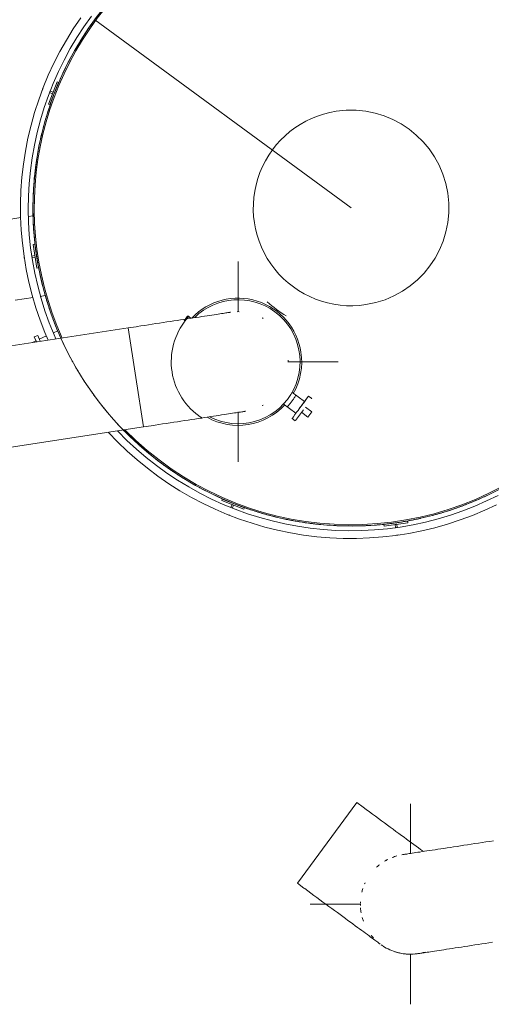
# Model space of a CAD drawing. Header units: metres. Extents: x 135583 to 135939, y 457896 to 458258.
# Tile 35 of 256: x 135634.53 to 135637.5, y 458089.27 to 458095.46. Entities that reach past the tile are written whole.
import ezdxf

# ---------------------------------------------------------------- set-up
doc = ezdxf.new("R2010")
doc.units = ezdxf.units.M
doc.linetypes.add('Hidden', pattern=[4, 2, -2])
doc.layers.add('NIEUWE INSTALLATIE', color=250, linetype='Continuous', lineweight=0)

msp = doc.modelspace()

# ---------------------------------------------------------------- linework, layer by layer
at = {"layer": 'NIEUWE INSTALLATIE', "linetype": 'Hidden'}
for p, q in [((135635.0035, 458095.4647), (135642.2644, 458090.1302)), ((135635.0035, 458095.4647), (135642.2644, 458090.1302)), ((135634.645, 458093.9366), (135634.6454, 458093.9342)), ((135634.645, 458093.9366), (135634.6454, 458093.9342)), ((135636.8163, 458092.2907), (135636.8171, 458092.2908)), ((135636.8163, 458092.2907), (135636.8171, 458092.2908))]:
    msp.add_line(p, q, dxfattribs=at)
at = {"layer": 'NIEUWE INSTALLATIE'}
for p, q in [((135634.7129, 458094.9341), (135634.7669, 458095.074)), ((135634.7762, 458095.0704), (135634.7222, 458094.9305)), ((135634.7669, 458095.074), (135634.7762, 458095.0704)), ((135634.7381, 458094.9994), (135634.7189, 458095.0067)), ((135634.7225, 458095.0161), (135634.7417, 458095.0087)), ((135634.7417, 458095.0087), (135634.7381, 458094.9994)), ((135634.7222, 458094.9305), (135634.7129, 458094.9341)), ((135634.5396, 458094.2201), (135634.4258, 458094.2027)), ((135634.6167, 458094.2319), (135634.585, 458094.227)), ((135634.6169, 458094.0508), (135634.6268, 458094.0523)), ((135634.6396, 458093.9026), (135634.6169, 458094.0508)), ((135634.6268, 458094.0523), (135634.6495, 458093.9041)), ((135634.6078, 458093.9786), (135634.6275, 458093.9816)), ((135634.629, 458093.9718), (135634.6108, 458093.969)), ((135634.6275, 458093.9816), (135634.629, 458093.9718)), ((135634.6495, 458093.9041), (135634.6396, 458093.9026)), ((135635.9047, 458093.6273), (135635.9047, 458093.9436)), ((135634.5026, 458093.7005), (135634.6163, 458093.7179)), ((135634.6608, 458093.7247), (135634.6928, 458093.7296)), ((135635.6087, 458093.5869), (135635.5881, 458093.6021)), ((135635.264, 458093.5342), (135635.2146, 458093.5267)), ((135635.2146, 458093.5267), (135633.5539, 458093.2727)), ((135634.6451, 458093.4793), (135634.6232, 458093.4696)), ((135634.6451, 458093.4793), (135634.6613, 458093.4424)), ((135634.701, 458093.4765), (135634.6552, 458093.4564)), ((135634.7714, 458093.5074), (135634.7448, 458093.4957)), ((135635.2146, 458093.5267), (135635.2622, 458093.2153)), ((135635.2622, 458093.2153), (135635.2146, 458093.5267)), ((135634.6343, 458093.4442), (135634.6125, 458093.4346)), ((135634.6232, 458093.4696), (135634.6366, 458093.4389)), ((135636.2173, 458093.3136), (135636.5347, 458093.3136)), ((135635.2622, 458093.2153), (135635.3098, 458092.9039)), ((135635.3098, 458092.9039), (135635.2622, 458093.2153)), ((135636.3222, 458093.0627), (135636.2425, 458093.1213)), ((135636.1892, 458093.0487), (135636.2689, 458092.9901)), ((135636.2956, 458093.0264), (135636.3456, 458093.0945)), ((135636.3675, 458093.0821), (135636.3474, 458093.0969)), ((135635.9047, 458092.6836), (135635.9047, 458092.9984)), ((135636.3157, 458093.0116), (135636.2657, 458092.9435)), ((135636.3442, 458092.9659), (135636.3039, 458092.9955)), ((135636.3679, 458092.9981), (135636.3276, 458093.0277)), ((135636.3679, 458092.9981), (135636.3442, 458092.9659)), ((135636.2438, 458092.9559), (135636.2639, 458092.9411)), ((135633.6491, 458092.6499), (135635.3098, 458092.9039)), ((135635.3098, 458092.9039), (135635.3593, 458092.9115)), ((135635.8016, 458092.4411), (135635.8053, 458092.4504)), ((135635.9409, 458092.3856), (135635.8016, 458092.4411)), ((135635.8053, 458092.4504), (135635.9446, 458092.3948)), ((135635.8597, 458092.3979), (135635.8666, 458092.4152)), ((135635.8666, 458092.4152), (135635.8759, 458092.4115)), ((135635.8759, 458092.4115), (135635.869, 458092.3941)), ((135635.9446, 458092.3948), (135635.9409, 458092.3856)), ((135636.8216, 458092.2898), (135636.9702, 458092.3109)), ((135636.9716, 458092.301), (135636.823, 458092.2799)), ((135636.9702, 458092.3109), (135636.9716, 458092.301)), ((135636.823, 458092.2799), (135636.8216, 458092.2898)), ((135636.8923, 458092.2898), (135636.9022, 458092.2912)), ((135636.8952, 458092.2695), (135636.8923, 458092.2898)), ((135636.9022, 458092.2912), (135636.9051, 458092.2709)), ((135636.4646, 458090.2875), (135636.6511, 458090.5413)), ((135636.6914, 458090.5117), (135636.6511, 458090.5413)), ((135636.9884, 458090.2225), (135636.9884, 458090.5326)), ((135636.2781, 458090.0336), (135636.4646, 458090.2875)), ((135636.2781, 458090.0336), (135636.3184, 458090.004)), ((135636.3584, 458089.9026), (135636.6758, 458089.9026)), ((135636.815, 458089.6396), (135636.8046, 458089.6468)), ((135636.9884, 458089.2726), (135636.9884, 458089.5886))]:
    msp.add_line(p, q, dxfattribs=at)
at = {"layer": 'NIEUWE INSTALLATIE', "flags": 128}
for points in [[(135634.9155, 458095.4767), (135634.869, 458095.4078), (135634.8254, 458095.337), (135634.7846, 458095.2646), (135634.7467, 458095.1906), (135634.7118, 458095.1152), (135634.6799, 458095.0384), (135634.6512, 458094.9604), (135634.6255, 458094.8813), (135634.6031, 458094.8013), (135634.5839, 458094.7204), (135634.5679, 458094.6388), (135634.5553, 458094.5567), (135634.5459, 458094.4741), (135634.5398, 458094.3912), (135634.537, 458094.3081), (135634.5376, 458094.2249), (135634.5415, 458094.1419), (135634.5487, 458094.0591), (135634.5592, 458093.9766), (135634.573, 458093.8947), (135634.5901, 458093.8133), (135634.6104, 458093.7327), (135634.6339, 458093.653), (135634.6606, 458093.5742), (135634.6904, 458093.4966), (135634.7106, 458093.4496)], [(135634.76, 458093.4571), (135634.7484, 458093.4829), (135634.718, 458093.5582), (135634.6906, 458093.6347), (135634.6663, 458093.7122), (135634.6452, 458093.7905), (135634.6272, 458093.8697), (135634.6123, 458093.9496), (135634.6007, 458094.0299), (135634.5923, 458094.1107), (135634.5871, 458094.1917), (135634.5852, 458094.2729), (135634.5865, 458094.3541), (135634.591, 458094.4351), (135634.5988, 458094.5159), (135634.6099, 458094.5964), (135634.6241, 458094.6763), (135634.6415, 458094.7556), (135634.6621, 458094.8342), (135634.6858, 458094.9118), (135634.7126, 458094.9885), (135634.7424, 458095.064), (135634.7752, 458095.1383), (135634.811, 458095.2112), (135634.8496, 458095.2826), (135634.8911, 458095.3524), (135634.9354, 458095.4205), (135634.9823, 458095.4867)], [(135635.8571, 458093.6249), (135635.8552, 458093.6247), (135635.8528, 458093.6243), (135635.8495, 458093.6238), (135635.8453, 458093.6231), (135635.8401, 458093.6223), (135635.834, 458093.6214), (135635.827, 458093.6203), (135635.8191, 458093.6191), (135635.8103, 458093.6178), (135635.8006, 458093.6163), (135635.7901, 458093.6147), (135635.7787, 458093.613), (135635.7665, 458093.6111), (135635.7535, 458093.6091), (135635.7397, 458093.607), (135635.7252, 458093.6048), (135635.7099, 458093.6024), (135635.6939, 458093.6), (135635.6772, 458093.5974), (135635.6599, 458093.5948), (135635.6419, 458093.592), (135635.6233, 458093.5892), (135635.6042, 458093.5863), (135635.5845, 458093.5832), (135635.5642, 458093.5802), (135635.5435, 458093.577), (135635.5224, 458093.5738), (135635.5008, 458093.5705), (135635.4789, 458093.5671), (135635.4566, 458093.5637), (135635.4341, 458093.5602), (135635.4112, 458093.5567), (135635.3881, 458093.5532), (135635.3648, 458093.5496), (135635.3414, 458093.5461), (135635.3178, 458093.5425), (135635.2941, 458093.5388), (135635.2704, 458093.5352), (135635.264, 458093.5342)], [(135635.3593, 458092.9115), (135635.383, 458092.9151), (135635.4066, 458092.9187), (135635.4303, 458092.9223), (135635.4537, 458092.9259), (135635.4771, 458092.9295), (135635.5002, 458092.933), (135635.5232, 458092.9365), (135635.5458, 458092.94), (135635.5682, 458092.9434), (135635.5902, 458092.9468), (135635.6119, 458092.9501), (135635.6331, 458092.9534), (135635.654, 458092.9565), (135635.6743, 458092.9597), (135635.6941, 458092.9627), (135635.7134, 458092.9656), (135635.7322, 458092.9685), (135635.7503, 458092.9713), (135635.7679, 458092.974), (135635.7847, 458092.9765), (135635.8009, 458092.979), (135635.8164, 458092.9814), (135635.8311, 458092.9836), (135635.8451, 458092.9858), (135635.8583, 458092.9878), (135635.8707, 458092.9897), (135635.8823, 458092.9915), (135635.8931, 458092.9931), (135635.903, 458092.9946), (135635.912, 458092.996), (135635.9202, 458092.9973), (135635.9275, 458092.9984), (135635.9338, 458092.9993), (135635.9392, 458093.0002), (135635.9437, 458093.0009), (135635.9473, 458093.0014), (135635.9499, 458093.0018), (135635.9516, 458093.0021), (135635.9523, 458093.0022)], [(135635.0899, 458092.8688), (135635.1476, 458092.809), (135635.2076, 458092.7514), (135635.2699, 458092.6964), (135635.3343, 458092.6438), (135635.4008, 458092.5939), (135635.4692, 458092.5467), (135635.5395, 458092.5023), (135635.6115, 458092.4607), (135635.685, 458092.422), (135635.7601, 458092.3863), (135635.8365, 458092.3536), (135635.9142, 458092.324), (135635.993, 458092.2976), (135636.0728, 458092.2743), (135636.1535, 458092.2542), (135636.2349, 458092.2373), (135636.3169, 458092.2238), (135636.3994, 458092.2135), (135636.4822, 458092.2065), (135636.5653, 458092.2028), (135636.6484, 458092.2025), (135636.7315, 458092.2055), (135636.8144, 458092.2118), (135636.8969, 458092.2214), (135636.9791, 458092.2343), (135637.0606, 458092.2505), (135637.1414, 458092.27), (135637.2214, 458092.2926), (135637.3004, 458092.3185), (135637.3783, 458092.3474), (135637.455, 458092.3795), (135637.5304, 458092.4146)], [(135637.54, 458092.4734), (135637.467, 458092.4379), (135637.3926, 458092.4053), (135637.317, 458092.3757), (135637.2403, 458092.3492), (135637.1625, 458092.3257), (135637.0839, 458092.3054), (135637.0046, 458092.2882), (135636.9246, 458092.2743), (135636.8441, 458092.2635), (135636.7633, 458092.256), (135636.6822, 458092.2517), (135636.601, 458092.2506), (135636.5198, 458092.2528), (135636.4388, 458092.2582), (135636.3581, 458092.2669), (135636.2778, 458092.2788), (135636.198, 458092.2939), (135636.1189, 458092.3122), (135636.0405, 458092.3336), (135635.9631, 458092.3581), (135635.8868, 458092.3857), (135635.8116, 458092.4164), (135635.7377, 458092.45), (135635.6652, 458092.4866), (135635.5942, 458092.526), (135635.5249, 458092.5682), (135635.4572, 458092.6132), (135635.3915, 458092.6608), (135635.3277, 458092.711), (135635.266, 458092.7638), (135635.2064, 458092.819), (135635.1491, 458092.8765)], [(135636.6914, 458090.5117), (135636.7107, 458090.4975), (135636.73, 458090.4833), (135636.7492, 458090.4692), (135636.7684, 458090.4551), (135636.7874, 458090.4412), (135636.8063, 458090.4273), (135636.825, 458090.4136), (135636.8435, 458090.4), (135636.8617, 458090.3866), (135636.8797, 458090.3734), (135636.8973, 458090.3604), (135636.9147, 458090.3477), (135636.9316, 458090.3352), (135636.9482, 458090.323), (135636.9644, 458090.3111), (135636.9801, 458090.2996), (135636.9954, 458090.2884), (135637.0102, 458090.2775), (135637.0245, 458090.267), (135637.0382, 458090.2569), (135637.0514, 458090.2472), (135637.064, 458090.2379), (135637.0706, 458090.2331)], [(135637.5102, 458090.3011), (135637.4865, 458090.2975), (135637.4629, 458090.2939), (135637.4394, 458090.2903), (135637.416, 458090.2867), (135637.3929, 458090.2832), (135637.37, 458090.2797), (135637.3473, 458090.2762), (135637.3249, 458090.2728), (135637.3029, 458090.2694), (135637.2812, 458090.2661), (135637.26, 458090.2628), (135637.2392, 458090.2597), (135637.2188, 458090.2565), (135637.199, 458090.2535), (135637.1797, 458090.2506), (135637.1609, 458090.2477), (135637.1428, 458090.2449), (135637.1253, 458090.2422), (135637.1084, 458090.2397), (135637.0922, 458090.2372), (135637.0767, 458090.2348), (135637.062, 458090.2326), (135637.048, 458090.2304), (135637.0348, 458090.2284), (135637.0224, 458090.2265), (135637.0108, 458090.2247), (135637, 458090.2231), (135636.9901, 458090.2216), (135636.9811, 458090.2202), (135636.9729, 458090.2189), (135636.9657, 458090.2178), (135636.9593, 458090.2169), (135636.9539, 458090.216), (135636.9494, 458090.2153), (135636.9458, 458090.2148), (135636.9432, 458090.2144), (135636.9415, 458090.2141), (135636.9408, 458090.214)], [(135636.7984, 458089.6513), (135636.7957, 458089.6533), (135636.7923, 458089.6559), (135636.788, 458089.659), (135636.7831, 458089.6626), (135636.7773, 458089.6668), (135636.7709, 458089.6716), (135636.7637, 458089.6768), (135636.7558, 458089.6826), (135636.7473, 458089.6889), (135636.738, 458089.6957), (135636.728, 458089.703), (135636.7174, 458089.7108), (135636.7062, 458089.7191), (135636.6943, 458089.7278), (135636.6819, 458089.7369), (135636.6688, 458089.7465), (135636.6552, 458089.7565), (135636.6411, 458089.7669), (135636.6264, 458089.7777), (135636.6113, 458089.7888), (135636.5957, 458089.8003), (135636.5796, 458089.8121), (135636.5631, 458089.8242), (135636.5463, 458089.8366), (135636.529, 458089.8492), (135636.5115, 458089.8622), (135636.4936, 458089.8753), (135636.4754, 458089.8886), (135636.457, 458089.9022), (135636.4384, 458089.9159), (135636.4195, 458089.9297), (135636.4005, 458089.9436), (135636.3814, 458089.9577), (135636.3622, 458089.9718), (135636.3429, 458089.986), (135636.3236, 458090.0002), (135636.3184, 458090.004)], [(135636.9686, 458089.5883), (135636.9561, 458089.5893), (135636.9436, 458089.5908), (135636.9311, 458089.5929), (135636.9188, 458089.5954), (135636.9066, 458089.5985), (135636.8945, 458089.602), (135636.8825, 458089.606), (135636.8707, 458089.6104), (135636.8591, 458089.6154), (135636.8478, 458089.6208), (135636.8366, 458089.6266), (135636.8257, 458089.6329), (135636.8161, 458089.639)], [(135637.036, 458089.5913), (135637.0379, 458089.5915), (135637.0403, 458089.5919), (135637.0436, 458089.5924), (135637.0478, 458089.5931), (135637.053, 458089.5939), (135637.0591, 458089.5948), (135637.0661, 458089.5959), (135637.074, 458089.5971), (135637.0828, 458089.5984), (135637.0925, 458089.5999), (135637.103, 458089.6015), (135637.1144, 458089.6032), (135637.1266, 458089.6051), (135637.1396, 458089.6071), (135637.1534, 458089.6092), (135637.1679, 458089.6114), (135637.1832, 458089.6138), (135637.1992, 458089.6162), (135637.2159, 458089.6188), (135637.2332, 458089.6214), (135637.2512, 458089.6242), (135637.2698, 458089.627), (135637.289, 458089.6299), (135637.3087, 458089.633), (135637.3289, 458089.636), (135637.3496, 458089.6392), (135637.3707, 458089.6424), (135637.3923, 458089.6457), (135637.4142, 458089.6491), (135637.4365, 458089.6525), (135637.4591, 458089.656), (135637.4819, 458089.6595), (135637.505, 458089.663)], [(135636.9877, 458089.5877), (135636.9812, 458089.5877), (135636.9751, 458089.588)], [(135637.0802, 458089.6013), (135637.0685, 458089.598), (135637.0563, 458089.595), (135637.0439, 458089.5926), (135637.0315, 458089.5906), (135637.019, 458089.5891), (135637.0064, 458089.5881), (135636.9938, 458089.5877)]]:
    msp.add_lwpolyline(points, dxfattribs=at)
at = {"layer": 'NIEUWE INSTALLATIE'}
for centre, radius, start, end in [((135636.6152, 458094.2806), 2, 338.17351, 204.17334), ((135636.6152, 458094.2806), 1.992, 337.99535, 204.23709), ((135636.6152, 458094.2806), 2, 142.58927, 144.80273), ((135636.6152, 458094.2806), 2, 147.10641, 149.31986), ((135636.6152, 458094.2806), 2, 151.62357, 153.83699), ((135636.6152, 458094.2806), 2, 156.14073, 158.3541), ((135636.6152, 458094.2806), 2, 160.6579, 162.87121), ((135636.6152, 458094.2806), 0.615, 278.696, 98.696), ((135636.6152, 458094.2806), 0.615, 98.696, 278.696), ((135636.6152, 458094.2806), 2, 165.17508, 167.3883), ((135636.6152, 458094.2806), 2, 169.69226, 171.90538), ((135636.6152, 458094.2806), 2, 174.20945, 176.42245), ((135636.6152, 458094.2806), 2, 178.72665, 180.93951), ((135636.6152, 458094.2806), 2, 183.24386, 185.45655), ((135636.6152, 458094.2806), 2, 187.76107, 188.53668), ((135636.6152, 458094.2806), 2, 188.71859, 189.90175), ((135636.6152, 458094.2806), 2, 192.27828, 194.49059), ((135636.6152, 458094.2806), 2, 196.79551, 199.00759), ((135635.9047, 458093.3136), 0.4, 8.696, 136.56096), ((135635.9047, 458093.3136), 0.39, 53.696, 134.3266), ((135636.6152, 458094.2806), 0.7919, 228.296, 239.04744), ((135635.9047, 458093.3136), 0.39, 242.58281, 53.696), ((135635.9047, 458093.3136), 0.315, 88.85381, 91.21029), ((135636.6152, 458094.2806), 2, 201.31273, 203.52457), ((135635.9047, 458093.3136), 0.315, 60, 61.14646), ((135635.9047, 458093.3136), 0.4, 330.00836, 8.696), ((135635.9047, 458093.3136), 0.315, 0, 1.67516), ((135635.9047, 458093.3136), 0.4, 240.79371, 317.42771), ((135635.9047, 458093.3136), 0.315, 298.78673, 300), ((135636.6152, 458094.2806), 2, 224.28001, 226.10919), ((135636.6152, 458094.2806), 2, 224.29566, 309.21849), ((135636.6152, 458094.2806), 1.992, 224.46159, 309.39665), ((135636.6152, 458094.2806), 2, 228.41622, 230.62605), ((135636.6152, 458094.2806), 2, 232.93348, 235.14288), ((135636.6152, 458094.2806), 2, 237.45074, 239.65968), ((135636.6152, 458094.2806), 2, 241.96801, 244.17645), ((135636.6152, 458094.2806), 2, 246.48529, 248.6932), ((135636.6152, 458094.2806), 2, 291.65824, 293.85823), ((135636.6152, 458094.2806), 2, 251.00257, 253.2099), ((135636.6152, 458094.2806), 2, 287.14093, 289.34198), ((135636.6152, 458094.2806), 2, 255.51985, 257.72658), ((135636.6152, 458094.2806), 2, 260.03714, 262.24321), ((135636.6152, 458094.2806), 2, 278.10632, 278.696), ((135636.6152, 458094.2806), 2, 278.696, 280.30928), ((135636.6152, 458094.2806), 2, 282.62362, 284.82566), ((135636.6152, 458094.2806), 2, 264.55443, 266.7598), ((135636.6152, 458094.2806), 2, 269.07172, 271.27634), ((135636.6152, 458094.2806), 2, 273.58902, 275.76874), ((135636.9884, 458089.9026), 0.315, 105.59411, 111.22864), ((135636.9884, 458089.9026), 0.315, 94.34411, 99.97864), ((135636.9884, 458089.9026), 0.315, 128.09411, 132.446), ((135636.9884, 458089.9026), 0.315, 116.84411, 121.196), ((135636.9884, 458089.9026), 0.315, 118.78673, 120), ((135636.9884, 458089.9026), 0.315, 154.946, 156.22864), ((135636.9884, 458089.9026), 0.315, 161.84411, 166.196), ((135636.9884, 458089.9026), 0.315, 180, 181.67516), ((135636.9884, 458089.9026), 0.315, 177.446, 178.72864), ((135636.9884, 458089.9026), 0.315, 184.34411, 189.97864), ((135636.9884, 458089.9026), 0.315, 195.59411, 199.946), ((135636.9884, 458089.9026), 0.315, 218.09411, 222.446), ((135636.9884, 458089.9026), 0.315, 244.946, 246.22864), ((135636.9884, 458089.9026), 0.315, 251.84411, 257.47864), ((135636.9884, 458089.9026), 0.315, 263.09411, 267.446), ((135636.9884, 458089.9026), 0.315, 270, 271.15438), ((135636.9884, 458089.9026), 0.315, 274.34411, 279.97864)]:
    msp.add_arc(centre, radius, start, end, dxfattribs=at)
at = {"layer": 'NIEUWE INSTALLATIE', "linetype": 'Hidden'}
for centre, radius, start, end in [((135636.6152, 458094.2806), 2, 144.87515, 147.0351), ((135636.6152, 458094.2806), 2, 144.87515, 147.0351), ((135636.6152, 458094.2806), 2, 149.39342, 151.55333), ((135636.6152, 458094.2806), 2, 149.39342, 151.55333), ((135636.6152, 458094.2806), 2, 153.91172, 156.07153), ((135636.6152, 458094.2806), 2, 153.91172, 156.07153), ((135636.6152, 458094.2806), 2, 158.43005, 160.5897), ((135636.6152, 458094.2806), 2, 158.43005, 160.5897), ((135636.6152, 458094.2806), 2, 162.94841, 165.10786), ((135636.6152, 458094.2806), 2, 162.94841, 165.10786), ((135636.6152, 458094.2806), 2, 167.4668, 169.626), ((135636.6152, 458094.2806), 2, 167.4668, 169.626), ((135636.6152, 458094.2806), 2, 171.98522, 174.14412), ((135636.6152, 458094.2806), 2, 171.98522, 174.14412), ((135636.6152, 458094.2806), 2, 176.50368, 178.66221), ((135636.6152, 458094.2806), 2, 176.50368, 178.66221), ((135636.6152, 458094.2806), 2, 181.02217, 183.18029), ((135636.6152, 458094.2806), 2, 181.02217, 183.18029), ((135636.6152, 458094.2806), 2, 185.5407, 187.69836), ((135636.6152, 458094.2806), 2, 185.5407, 187.69836), ((135636.6152, 458094.2806), 2, 188.5381, 188.67341), ((135636.6152, 458094.2806), 2, 188.5381, 188.67341), ((135636.6152, 458094.2806), 2, 190.05927, 192.2164), ((135636.6152, 458094.2806), 2, 190.05927, 192.2164), ((135636.6152, 458094.2806), 2, 194.57789, 196.73444), ((135636.6152, 458094.2806), 2, 194.57789, 196.73444), ((135636.6152, 458094.2806), 2, 199.09654, 201.25245), ((135636.6152, 458094.2806), 2, 199.09654, 201.25245), ((135635.9047, 458093.3135), 0.42, 137.7624, 233.696), ((135635.9047, 458093.3135), 0.42, 137.7624, 233.696), ((135636.6152, 458094.2806), 2, 203.61525, 205.77045), ((135636.6152, 458094.2806), 2, 203.61525, 205.77045), ((135636.6152, 458094.2806), 2, 204.17476, 224.29424), ((135636.6152, 458094.2806), 2, 204.17476, 224.29424), ((135636.6152, 458094.2806), 2, 205.82997, 208.04154), ((135636.6152, 458094.2806), 2, 205.82997, 208.04154), ((135636.6152, 458094.2806), 2, 208.13401, 210.28844), ((135636.6152, 458094.2806), 2, 208.13401, 210.28844), ((135636.6152, 458094.2806), 2, 210.34721, 212.55848), ((135636.6152, 458094.2806), 2, 210.34721, 212.55848), ((135636.6152, 458094.2806), 2, 212.65282, 214.80641), ((135636.6152, 458094.2806), 2, 212.65282, 214.80641), ((135636.6152, 458094.2806), 2, 214.86445, 217.07541), ((135636.6152, 458094.2806), 2, 214.86445, 217.07541), ((135635.9047, 458093.3135), 0.42, 317.84904, 329.55396), ((135635.9047, 458093.3135), 0.42, 317.84904, 329.55396), ((135636.6152, 458094.2806), 2, 217.17168, 219.32437), ((135636.6152, 458094.2806), 2, 217.17168, 219.32437), ((135636.6152, 458094.2806), 2, 219.3817, 221.59231), ((135636.6152, 458094.2806), 2, 219.3817, 221.59231), ((135635.9047, 458093.3135), 0.42, 233.696, 237.48019), ((135635.9047, 458093.3135), 0.42, 233.696, 237.48019), ((135636.6152, 458094.2806), 2, 221.69061, 223.84232), ((135636.6152, 458094.2806), 2, 221.69061, 223.84232), ((135636.6152, 458094.2806), 2, 223.89896, 224.27859), ((135636.6152, 458094.2806), 2, 223.89896, 224.27859), ((135636.6152, 458094.2806), 2, 226.2096, 228.36026), ((135636.6152, 458094.2806), 2, 226.2096, 228.36026), ((135636.6152, 458094.2806), 2, 230.72867, 232.87818), ((135636.6152, 458094.2806), 2, 230.72867, 232.87818), ((135636.6152, 458094.2806), 2, 235.2478, 237.39609), ((135636.6152, 458094.2806), 2, 235.2478, 237.39609), ((135636.6152, 458094.2806), 2, 239.76701, 241.914), ((135636.6152, 458094.2806), 2, 239.76701, 241.914), ((135636.6152, 458094.2806), 2, 294.00639, 296.12811), ((135636.6152, 458094.2806), 2, 294.00639, 296.12811), ((135636.6152, 458094.2806), 2, 244.28631, 246.43189), ((135636.6152, 458094.2806), 2, 244.28631, 246.43189), ((135636.6152, 458094.2806), 2, 289.48559, 291.61031), ((135636.6152, 458094.2806), 2, 289.48559, 291.61031), ((135636.6152, 458094.2806), 2, 248.8057, 250.94977), ((135636.6152, 458094.2806), 2, 248.8057, 250.94977), ((135636.6152, 458094.2806), 2, 253.32518, 255.46764), ((135636.6152, 458094.2806), 2, 253.32518, 255.46764), ((135636.6152, 458094.2806), 2, 284.96499, 287.0925), ((135636.6152, 458094.2806), 2, 284.96499, 287.0925), ((135636.6152, 458094.2806), 2, 257.84476, 259.98551), ((135636.6152, 458094.2806), 2, 257.84476, 259.98551), ((135636.6152, 458094.2806), 2, 262.36446, 264.50336), ((135636.6152, 458094.2806), 2, 262.36446, 264.50336), ((135636.6152, 458094.2806), 2, 275.92433, 278.05687), ((135636.6152, 458094.2806), 2, 275.92433, 278.05687), ((135636.6152, 458094.2806), 2, 280.44458, 282.57469), ((135636.6152, 458094.2806), 2, 280.44458, 282.57469), ((135636.6152, 458094.2806), 2, 266.88428, 269.0212), ((135636.6152, 458094.2806), 2, 266.88428, 269.0212), ((135636.6152, 458094.2806), 2, 271.40424, 273.53904), ((135636.6152, 458094.2806), 2, 271.40424, 273.53904)]:
    msp.add_arc(centre, radius, start, end, dxfattribs=at)
at = {"layer": 'NIEUWE INSTALLATIE', "extrusion": (0, 0, -1)}
for centre, major_axis, start_param, end_param in [((135634.6987, 458095.0199), (0.0235, -0.0057), 3.010693, 3.534292), ((135634.6987, 458095.0199), (-0.0075, 0.023), 1.993471, 2.51707), ((135634.5846, 458093.97), (0.0232, 0.0067), 3.010693, 3.534292), ((135635.8549, 458092.3723), (0.0005, 0.0241), 3.247804, 3.499029), ((135636.9035, 458092.2468), (-0.0164, -0.0177), 1.993471, 2.51707), ((135636.9035, 458092.2468), (-0.022, -0.0101), 1.936522, 2.067769), ((135636.9035, 458092.2468), (-0.0065, 0.0233), 3.010693, 3.534292)]:
    msp.add_ellipse(centre, major_axis=major_axis, ratio=1, start_param=start_param, end_param=end_param, dxfattribs=at)
at = {"layer": 'NIEUWE INSTALLATIE'}
for centre, major_axis, start_param, end_param in [((135635.5614, 458093.5658), (0.0266, 0.0363), 4.864032, 7.330383), ((135636.2956, 458093.0264), (0.0518, 0.0705), 0, 3.403392), ((135636.3157, 458093.0116), (0.0518, 0.0705), 0, 0.261799)]:
    msp.add_ellipse(centre, major_axis=major_axis, ratio=0.000001, start_param=start_param, end_param=end_param, dxfattribs=at)

doc.saveas('drawing.dxf')
